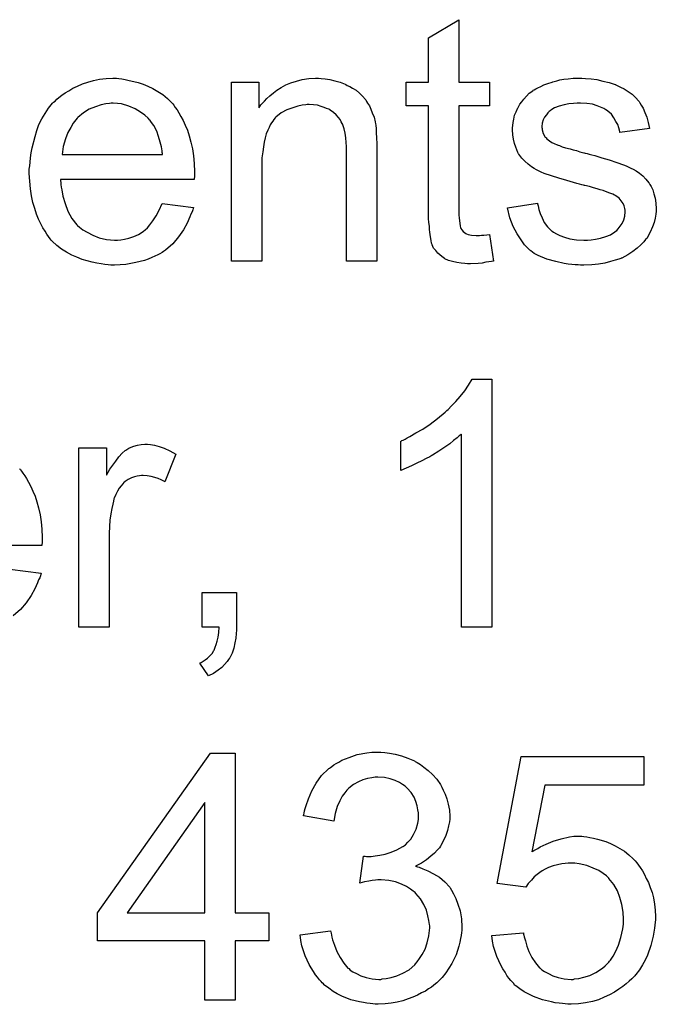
# Model space of a CAD drawing. Extents: x -2 to 8.5, y -2.9 to 5.2.
# Tile 187 of 207: x 4.531 to 4.737, y 3.178 to 3.497. Entities that reach past the tile are written whole.
import ezdxf

# ---------------------------------------------------------------- set-up
doc = ezdxf.new("R2010")
doc.units = 0
doc.layers.add('acc-ni-360-20-out-a_document', color=1, linetype='CONTINUOUS')

msp = doc.modelspace()

# ---------------------------------------------------------------- linework, layer by layer
at = {"layer": 'acc-ni-360-20-out-a_document', "color": 1}
for points in [[(4.673302, 3.476951), (4.683252, 3.476951), (4.683252, 3.469314), (4.673302, 3.469314), (4.673302, 3.435183), (4.673302, 3.434952), (4.673302, 3.434489), (4.673302, 3.433795), (4.673418, 3.432985), (4.673533, 3.431133), (4.673649, 3.430324), (4.673765, 3.429745), (4.67388, 3.429514), (4.674227, 3.429051), (4.67469, 3.428472), (4.6755, 3.427894), (4.675732, 3.427778), (4.67631, 3.427547), (4.677351, 3.427315), (4.678855, 3.4272), (4.680012, 3.4272), (4.680591, 3.427315), (4.681401, 3.427315), (4.682327, 3.427431), (4.683252, 3.427547), (4.684525, 3.418869), (4.684293, 3.418869), (4.683831, 3.418754), (4.683021, 3.418638), (4.681979, 3.418522), (4.680822, 3.418291), (4.67955, 3.418175), (4.677004, 3.418059), (4.676079, 3.418059), (4.675153, 3.418175), (4.673996, 3.418291), (4.672608, 3.418407), (4.671219, 3.418754), (4.669947, 3.419101), (4.668674, 3.419679), (4.668558, 3.419795), (4.668211, 3.420026), (4.667748, 3.420373), (4.667054, 3.420952), (4.666476, 3.42153), (4.665781, 3.42234), (4.665087, 3.42315), (4.664624, 3.424191), (4.664624, 3.424307), (4.664393, 3.42477), (4.664277, 3.42558), (4.664046, 3.426737), (4.663815, 3.428241), (4.663699, 3.429167), (4.663699, 3.430208), (4.663583, 3.431481), (4.663467, 3.432753), (4.663467, 3.434142), (4.663467, 3.435762), (4.663467, 3.469314), (4.656178, 3.469314), (4.656178, 3.476951), (4.663467, 3.476951), (4.663467, 3.491298), (4.673302, 3.497198), (4.673302, 3.476951)], [(4.56304, 3.478108), (4.563965, 3.477992), (4.565122, 3.477761), (4.566395, 3.477529), (4.567899, 3.477182), (4.569288, 3.476835), (4.570907, 3.476256), (4.572412, 3.475678), (4.574031, 3.474868), (4.575651, 3.473943), (4.577271, 3.472901), (4.578775, 3.471628), (4.580163, 3.47024), (4.580279, 3.470124), (4.580511, 3.469893), (4.580858, 3.46943), (4.58132, 3.468736), (4.581899, 3.467926), (4.582477, 3.467001), (4.583172, 3.465843), (4.583866, 3.464455), (4.58456, 3.462951), (4.585254, 3.461331), (4.585833, 3.45948), (4.586411, 3.457513), (4.586874, 3.455315), (4.587221, 3.453001), (4.587453, 3.450571), (4.587568, 3.44791), (4.587568, 3.447794), (4.587568, 3.447331), (4.587568, 3.446522), (4.587453, 3.445365), (4.544065, 3.445365), (4.544065, 3.445249), (4.544065, 3.444902), (4.544181, 3.444439), (4.544181, 3.443745), (4.544296, 3.442935), (4.544528, 3.442009), (4.544875, 3.439927), (4.545569, 3.437613), (4.546495, 3.435067), (4.547767, 3.432753), (4.549387, 3.430671), (4.549503, 3.430671), (4.549619, 3.430439), (4.550313, 3.429861), (4.551354, 3.429051), (4.552743, 3.428241), (4.554594, 3.427315), (4.556676, 3.426506), (4.55899, 3.425927), (4.560263, 3.425811), (4.561651, 3.425696), (4.562577, 3.425696), (4.563618, 3.425811), (4.564891, 3.426043), (4.566279, 3.42639), (4.567899, 3.426853), (4.569403, 3.427547), (4.570907, 3.428472), (4.571023, 3.428588), (4.571602, 3.429051), (4.572296, 3.429745), (4.573106, 3.430671), (4.574031, 3.431943), (4.575073, 3.433563), (4.576114, 3.435414), (4.577039, 3.437613), (4.587221, 3.43634), (4.587221, 3.436224), (4.587105, 3.435993), (4.58699, 3.43553), (4.586758, 3.434836), (4.586411, 3.434142), (4.586064, 3.433216), (4.585139, 3.431249), (4.583981, 3.429051), (4.582362, 3.426737), (4.580511, 3.424539), (4.578197, 3.422456), (4.578081, 3.422456), (4.577849, 3.422225), (4.577502, 3.421993), (4.577039, 3.421646), (4.576345, 3.421299), (4.575651, 3.420952), (4.574725, 3.420489), (4.573684, 3.420026), (4.572527, 3.419564), (4.57137, 3.419101), (4.568478, 3.418407), (4.565238, 3.417828), (4.561651, 3.417597), (4.560379, 3.417597), (4.559569, 3.417712), (4.558528, 3.417828), (4.557255, 3.418059), (4.555866, 3.418291), (4.554362, 3.418522), (4.551123, 3.419448), (4.549387, 3.420142), (4.547767, 3.420836), (4.546032, 3.421762), (4.544412, 3.422803), (4.542908, 3.42396), (4.541404, 3.425349), (4.541288, 3.425464), (4.541057, 3.425696), (4.54071, 3.426158), (4.540247, 3.426853), (4.539668, 3.427662), (4.53909, 3.428588), (4.538396, 3.429745), (4.537702, 3.431018), (4.537007, 3.432522), (4.536313, 3.434142), (4.535735, 3.435993), (4.535156, 3.43796), (4.534693, 3.440042), (4.534346, 3.442356), (4.534115, 3.444786), (4.533999, 3.447331), (4.533999, 3.447447), (4.533999, 3.448026), (4.533999, 3.44872), (4.534115, 3.449761), (4.53423, 3.451034), (4.534346, 3.452422), (4.534578, 3.454042), (4.534925, 3.455662), (4.53585, 3.459364), (4.536429, 3.461215), (4.537123, 3.463182), (4.538049, 3.465034), (4.53909, 3.466769), (4.540247, 3.468505), (4.54152, 3.470124), (4.541635, 3.47024), (4.541867, 3.470472), (4.542329, 3.470819), (4.542908, 3.471397), (4.543602, 3.471976), (4.544528, 3.47267), (4.545569, 3.47348), (4.546842, 3.474174), (4.548114, 3.474984), (4.549619, 3.475678), (4.551238, 3.476372), (4.552974, 3.476951), (4.554825, 3.477529), (4.556792, 3.477876), (4.558875, 3.478108), (4.561073, 3.478223), (4.56223, 3.478223), (4.56304, 3.478108)], [(4.628642, 3.478108), (4.629914, 3.477992), (4.631418, 3.477761), (4.633038, 3.477414), (4.634774, 3.476951), (4.636394, 3.476256), (4.636625, 3.476141), (4.637088, 3.475909), (4.637898, 3.475562), (4.638823, 3.474984), (4.63998, 3.47429), (4.641022, 3.473364), (4.642063, 3.472438), (4.642989, 3.471281), (4.643104, 3.471166), (4.643336, 3.470703), (4.643683, 3.470124), (4.644261, 3.469314), (4.644724, 3.468157), (4.645187, 3.467001), (4.645765, 3.465612), (4.646112, 3.464108), (4.646112, 3.463992), (4.646228, 3.46353), (4.646344, 3.462835), (4.646459, 3.46191), (4.646459, 3.460521), (4.646575, 3.458901), (4.646691, 3.456935), (4.646691, 3.454505), (4.646691, 3.418869), (4.636856, 3.418869), (4.636856, 3.454042), (4.636856, 3.454158), (4.636856, 3.454273), (4.636856, 3.455083), (4.636856, 3.456125), (4.636741, 3.457397), (4.636625, 3.458901), (4.636394, 3.460406), (4.636047, 3.461794), (4.635699, 3.463067), (4.635699, 3.463182), (4.635468, 3.46353), (4.635121, 3.464108), (4.634774, 3.464802), (4.634195, 3.465496), (4.633501, 3.466306), (4.632575, 3.467116), (4.631534, 3.46781), (4.631418, 3.467926), (4.631071, 3.468157), (4.630377, 3.468389), (4.629567, 3.468736), (4.628642, 3.469083), (4.627485, 3.46943), (4.626096, 3.469546), (4.624708, 3.469662), (4.624129, 3.469662), (4.623667, 3.469546), (4.62251, 3.46943), (4.621006, 3.469199), (4.619386, 3.46862), (4.617534, 3.467926), (4.615683, 3.467001), (4.613948, 3.465612), (4.613716, 3.465381), (4.613254, 3.464802), (4.612907, 3.464339), (4.612559, 3.463761), (4.612097, 3.463067), (4.611749, 3.462257), (4.611287, 3.461331), (4.610824, 3.460174), (4.610477, 3.458901), (4.61013, 3.457513), (4.609898, 3.456009), (4.609667, 3.454389), (4.609435, 3.452422), (4.609435, 3.450455), (4.609435, 3.418869), (4.599601, 3.418869), (4.599601, 3.476951), (4.608394, 3.476951), (4.608394, 3.46862), (4.60851, 3.468736), (4.608741, 3.469083), (4.609088, 3.469546), (4.609551, 3.470124), (4.610245, 3.470819), (4.611055, 3.471628), (4.611981, 3.472554), (4.613138, 3.47348), (4.614295, 3.47429), (4.615683, 3.475215), (4.617187, 3.476025), (4.618807, 3.476719), (4.620658, 3.477298), (4.62251, 3.477761), (4.624592, 3.478108), (4.626791, 3.478223), (4.627716, 3.478223), (4.628642, 3.478108)], [(4.714375, 3.478108), (4.716111, 3.477992), (4.717962, 3.477761), (4.719929, 3.477298), (4.722012, 3.476835), (4.723979, 3.476141), (4.724094, 3.476141), (4.72421, 3.476025), (4.724788, 3.475794), (4.725714, 3.475331), (4.726871, 3.474752), (4.728144, 3.473943), (4.729416, 3.473017), (4.730573, 3.471976), (4.731615, 3.470819), (4.73173, 3.470703), (4.731962, 3.47024), (4.732425, 3.46943), (4.733003, 3.468505), (4.733582, 3.467116), (4.73416, 3.465612), (4.734623, 3.463877), (4.735086, 3.46191), (4.725483, 3.460637), (4.725483, 3.460868), (4.725367, 3.461331), (4.725136, 3.462141), (4.724788, 3.463182), (4.72421, 3.464224), (4.723516, 3.465381), (4.722706, 3.466538), (4.721549, 3.467579), (4.721433, 3.467695), (4.72097, 3.467926), (4.720276, 3.468389), (4.719235, 3.468852), (4.718078, 3.469314), (4.716574, 3.469777), (4.714722, 3.470009), (4.712756, 3.470124), (4.711599, 3.470124), (4.710442, 3.470009), (4.708938, 3.469893), (4.707433, 3.469546), (4.705814, 3.469199), (4.70431, 3.46862), (4.703037, 3.46781), (4.702921, 3.467695), (4.702574, 3.467463), (4.702111, 3.467001), (4.701648, 3.466306), (4.70107, 3.465612), (4.700607, 3.464686), (4.70026, 3.463645), (4.700144, 3.462604), (4.700144, 3.462488), (4.700144, 3.462257), (4.70026, 3.46191), (4.70026, 3.461447), (4.700607, 3.46029), (4.701301, 3.459133), (4.701417, 3.459017), (4.701533, 3.458901), (4.701764, 3.458554), (4.702227, 3.458207), (4.70269, 3.45786), (4.703384, 3.457397), (4.704194, 3.45705), (4.705119, 3.456588), (4.705235, 3.456588), (4.705467, 3.456472), (4.705929, 3.456356), (4.706739, 3.456009), (4.707896, 3.455662), (4.7094, 3.455315), (4.710326, 3.454968), (4.711367, 3.454736), (4.712524, 3.454389), (4.713797, 3.454042), (4.713913, 3.454042), (4.71426, 3.453926), (4.714838, 3.453811), (4.715532, 3.453579), (4.716342, 3.453348), (4.717384, 3.453117), (4.719582, 3.452422), (4.722012, 3.451728), (4.724441, 3.450918), (4.72664, 3.450108), (4.727565, 3.449761), (4.728375, 3.449414), (4.728606, 3.449298), (4.729069, 3.449067), (4.729764, 3.44872), (4.730805, 3.448141), (4.731846, 3.447447), (4.732887, 3.446522), (4.733929, 3.44548), (4.734854, 3.444323), (4.73497, 3.444208), (4.735201, 3.443745), (4.735664, 3.443051), (4.736127, 3.442009), (4.736474, 3.440737), (4.736937, 3.439348), (4.737168, 3.437728), (4.737284, 3.435877), (4.737284, 3.435646), (4.737284, 3.435067), (4.737168, 3.434142), (4.736937, 3.432869), (4.73659, 3.431481), (4.736011, 3.429977), (4.735317, 3.428241), (4.734391, 3.426621), (4.734276, 3.42639), (4.733813, 3.425927), (4.733234, 3.425117), (4.732309, 3.424191), (4.731036, 3.42315), (4.729648, 3.421993), (4.728028, 3.420952), (4.726061, 3.419911), (4.725945, 3.419911), (4.72583, 3.419795), (4.725136, 3.419564), (4.723979, 3.419216), (4.722474, 3.418754), (4.720623, 3.418291), (4.718541, 3.417944), (4.716342, 3.417712), (4.713797, 3.417597), (4.712756, 3.417597), (4.711946, 3.417712), (4.71102, 3.417712), (4.709863, 3.417828), (4.708706, 3.417944), (4.707433, 3.418175), (4.704657, 3.418754), (4.701764, 3.419564), (4.698987, 3.42072), (4.697715, 3.421415), (4.696558, 3.422225), (4.696442, 3.42234), (4.696326, 3.422456), (4.695632, 3.42315), (4.694591, 3.424191), (4.693434, 3.425811), (4.692161, 3.427778), (4.690888, 3.430092), (4.689847, 3.432985), (4.689037, 3.436224), (4.698756, 3.437728), (4.698756, 3.437613), (4.698756, 3.437497), (4.698987, 3.436803), (4.699219, 3.435646), (4.699681, 3.434373), (4.70026, 3.432985), (4.700954, 3.431481), (4.701995, 3.429977), (4.703268, 3.428704), (4.7035, 3.428588), (4.703962, 3.428241), (4.704888, 3.427778), (4.706045, 3.4272), (4.707549, 3.426621), (4.709285, 3.426158), (4.711367, 3.425811), (4.713797, 3.425696), (4.714954, 3.425696), (4.716111, 3.425811), (4.717615, 3.426043), (4.719235, 3.42639), (4.72097, 3.426853), (4.722474, 3.427431), (4.723863, 3.428357), (4.723979, 3.428472), (4.724441, 3.42882), (4.724904, 3.429398), (4.725598, 3.430208), (4.726177, 3.431133), (4.726755, 3.432291), (4.727102, 3.433448), (4.727218, 3.434836), (4.727218, 3.434952), (4.727218, 3.435414), (4.727102, 3.435993), (4.726871, 3.436803), (4.726524, 3.437613), (4.725945, 3.438423), (4.725251, 3.439348), (4.72421, 3.440042), (4.724094, 3.440158), (4.723747, 3.440274), (4.723169, 3.440621), (4.722243, 3.440968), (4.720855, 3.441431), (4.720045, 3.441778), (4.719119, 3.442009), (4.718078, 3.442356), (4.716921, 3.442704), (4.715648, 3.443051), (4.714144, 3.443398), (4.714028, 3.443398), (4.713681, 3.443513), (4.713103, 3.443629), (4.712408, 3.44386), (4.711483, 3.444092), (4.710442, 3.444439), (4.708243, 3.445017), (4.705698, 3.445827), (4.703268, 3.446522), (4.700954, 3.447331), (4.699913, 3.447794), (4.699103, 3.448141), (4.698872, 3.448257), (4.698409, 3.448488), (4.697715, 3.448951), (4.696789, 3.44953), (4.695748, 3.45034), (4.694706, 3.451265), (4.693665, 3.452307), (4.692739, 3.453579), (4.692624, 3.453695), (4.692392, 3.454158), (4.692045, 3.454968), (4.691698, 3.455893), (4.691351, 3.45705), (4.691004, 3.458439), (4.690773, 3.459827), (4.690657, 3.461447), (4.690657, 3.461678), (4.690657, 3.462141), (4.690773, 3.462835), (4.690888, 3.463877), (4.69112, 3.464918), (4.691351, 3.466191), (4.691814, 3.467348), (4.692392, 3.46862), (4.692508, 3.468736), (4.692739, 3.469199), (4.693087, 3.469777), (4.693665, 3.470587), (4.694359, 3.471397), (4.695169, 3.472438), (4.696095, 3.473364), (4.697252, 3.474174), (4.697368, 3.47429), (4.697715, 3.474405), (4.698177, 3.474752), (4.698872, 3.475099), (4.699797, 3.475562), (4.700838, 3.476025), (4.702111, 3.476488), (4.7035, 3.476951), (4.703731, 3.477066), (4.704194, 3.477182), (4.705004, 3.477414), (4.706045, 3.477645), (4.707318, 3.477876), (4.708706, 3.477992), (4.710326, 3.478223), (4.713103, 3.478223), (4.714375, 3.478108)], [(4.561189, 3.470124), (4.560494, 3.470124), (4.560032, 3.470009), (4.558759, 3.469893), (4.557255, 3.469546), (4.555404, 3.468967), (4.553437, 3.468157), (4.551586, 3.467001), (4.549734, 3.465496), (4.549503, 3.465265), (4.54904, 3.464686), (4.54823, 3.463645), (4.54742, 3.462257), (4.546495, 3.460637), (4.545685, 3.458554), (4.544991, 3.456125), (4.544644, 3.453464), (4.577155, 3.453464), (4.577155, 3.453579), (4.577155, 3.453811), (4.577039, 3.454158), (4.577039, 3.454621), (4.576808, 3.456009), (4.576461, 3.457513), (4.575882, 3.459364), (4.575304, 3.4611), (4.574378, 3.462835), (4.573337, 3.464339), (4.573337, 3.464455), (4.573106, 3.464571), (4.572527, 3.465265), (4.571486, 3.466191), (4.570097, 3.467232), (4.568362, 3.468273), (4.566279, 3.469199), (4.56385, 3.469893), (4.562577, 3.470009), (4.561189, 3.470124)], [(4.683946, 3.300231), (4.674112, 3.300231), (4.674112, 3.362824), (4.673996, 3.362709), (4.673418, 3.362246), (4.672723, 3.361552), (4.671566, 3.360742), (4.670294, 3.3597), (4.668674, 3.358543), (4.666823, 3.357271), (4.66474, 3.355998), (4.664624, 3.355998), (4.664509, 3.355882), (4.663815, 3.355419), (4.662658, 3.354841), (4.661269, 3.354147), (4.659649, 3.353337), (4.657914, 3.352527), (4.656178, 3.351717), (4.654443, 3.351023), (4.654443, 3.36051), (4.654559, 3.36051), (4.65479, 3.360742), (4.655253, 3.360857), (4.655831, 3.361204), (4.656525, 3.361552), (4.657335, 3.362014), (4.659302, 3.363171), (4.661616, 3.364444), (4.66393, 3.366064), (4.66636, 3.367915), (4.66879, 3.369882), (4.668905, 3.369998), (4.669021, 3.370113), (4.669368, 3.37046), (4.669831, 3.370807), (4.670872, 3.371965), (4.672261, 3.373353), (4.673649, 3.374973), (4.675153, 3.376824), (4.676426, 3.378675), (4.677583, 3.380642), (4.683946, 3.380642), (4.683946, 3.300231)], [(4.573337, 3.359469), (4.57461, 3.359238), (4.576114, 3.358775), (4.577734, 3.358196), (4.579585, 3.357386), (4.581552, 3.356345), (4.577965, 3.34732), (4.577849, 3.347436), (4.577387, 3.347668), (4.576692, 3.348015), (4.575767, 3.348362), (4.574725, 3.348709), (4.573453, 3.349056), (4.57218, 3.349287), (4.570907, 3.349403), (4.570329, 3.349403), (4.56975, 3.349287), (4.56894, 3.349172), (4.568131, 3.34894), (4.567089, 3.348593), (4.566048, 3.34813), (4.565122, 3.347436), (4.565007, 3.34732), (4.56466, 3.347089), (4.564312, 3.346626), (4.563734, 3.346048), (4.563155, 3.345238), (4.562577, 3.344312), (4.561998, 3.343271), (4.561536, 3.341998), (4.56142, 3.341767), (4.561304, 3.341073), (4.561073, 3.340031), (4.560726, 3.338643), (4.560379, 3.336907), (4.560147, 3.334941), (4.560032, 3.332858), (4.559916, 3.330544), (4.559916, 3.300231), (4.550081, 3.300231), (4.550081, 3.358312), (4.55899, 3.358312), (4.55899, 3.349519), (4.559106, 3.349634), (4.559569, 3.350444), (4.560147, 3.351486), (4.561073, 3.352758), (4.561998, 3.354031), (4.56304, 3.355419), (4.564081, 3.356576), (4.565122, 3.357502), (4.565238, 3.357618), (4.565585, 3.357849), (4.566279, 3.358196), (4.566974, 3.358543), (4.567899, 3.35889), (4.569056, 3.359238), (4.570213, 3.359469), (4.571486, 3.359585), (4.572296, 3.359585), (4.573337, 3.359469)], [(4.53076, 3.351601), (4.530875, 3.351486), (4.531107, 3.351254), (4.531454, 3.350791), (4.531917, 3.350097), (4.532495, 3.349287), (4.533074, 3.348362), (4.533768, 3.347205), (4.534462, 3.345816), (4.535156, 3.344312), (4.53585, 3.342692), (4.536429, 3.340841), (4.537007, 3.338874), (4.53747, 3.336676), (4.537817, 3.334362), (4.538049, 3.331932), (4.538164, 3.329271), (4.538164, 3.329155), (4.538164, 3.328693), (4.538164, 3.327883), (4.538049, 3.326726), (4.494661, 3.326726)], [(4.527636, 3.318974), (4.537817, 3.317701), (4.537817, 3.317586), (4.537702, 3.317354), (4.537586, 3.316891), (4.537354, 3.316197), (4.537007, 3.315503), (4.53666, 3.314577), (4.535735, 3.31261), (4.534578, 3.310412), (4.532958, 3.308098), (4.531107, 3.3059), (4.528793, 3.303817)], [(4.601221, 3.300231), (4.601221, 3.300115), (4.601221, 3.299999), (4.601221, 3.299652), (4.601221, 3.299189), (4.601105, 3.298148), (4.600989, 3.296644), (4.600642, 3.29514), (4.600295, 3.293404), (4.599717, 3.291784), (4.599023, 3.29028), (4.598907, 3.290165), (4.59856, 3.289702), (4.598097, 3.289008), (4.597287, 3.288082), (4.596361, 3.287156), (4.595204, 3.286231), (4.5937, 3.285189), (4.592081, 3.28438), (4.589304, 3.288545), (4.589419, 3.28866), (4.589766, 3.288776), (4.590345, 3.289123), (4.591039, 3.289586), (4.591733, 3.290165), (4.592543, 3.290859), (4.593238, 3.291669), (4.593816, 3.292594), (4.593932, 3.29271), (4.594047, 3.293057), (4.594279, 3.293751), (4.594626, 3.294561), (4.594857, 3.295602), (4.595204, 3.296991), (4.595436, 3.298495), (4.595551, 3.300231), (4.589998, 3.300231), (4.589998, 3.311453), (4.601221, 3.311453), (4.601221, 3.300231)], [(4.600758, 3.207508), (4.611634, 3.207508), (4.611634, 3.198484), (4.600758, 3.198484), (4.600758, 3.179278), (4.590923, 3.179278), (4.590923, 3.198484), (4.556098, 3.198484), (4.556098, 3.207508), (4.592775, 3.259342), (4.600758, 3.259342), (4.600758, 3.207508)], [(4.649236, 3.259573), (4.65074, 3.259342), (4.652592, 3.258995), (4.654674, 3.258416), (4.656757, 3.257722), (4.658839, 3.256797), (4.658955, 3.256797), (4.659071, 3.256681), (4.659765, 3.256334), (4.660806, 3.25564), (4.661963, 3.25483), (4.663352, 3.253673), (4.66474, 3.2524), (4.666128, 3.250896), (4.667285, 3.24916), (4.667401, 3.248929), (4.667748, 3.248351), (4.668211, 3.247309), (4.66879, 3.246037), (4.669368, 3.244532), (4.669831, 3.242797), (4.670178, 3.24083), (4.670294, 3.238863), (4.670294, 3.238632), (4.670294, 3.237938), (4.670178, 3.237012), (4.669947, 3.235739), (4.6696, 3.234235), (4.669021, 3.232615), (4.668327, 3.230996), (4.667401, 3.229376), (4.667285, 3.229144), (4.666938, 3.228682), (4.666244, 3.227872), (4.665319, 3.226946), (4.664162, 3.225905), (4.662773, 3.224748), (4.661153, 3.223706), (4.659186, 3.222665), (4.659302, 3.222665), (4.659534, 3.22255), (4.659881, 3.222434), (4.660343, 3.222318), (4.661616, 3.221855), (4.663236, 3.221161), (4.665087, 3.220235), (4.666938, 3.219079), (4.668674, 3.217574), (4.670294, 3.215839), (4.670409, 3.215608), (4.670872, 3.214913), (4.671566, 3.213756), (4.672261, 3.212252), (4.672955, 3.210401), (4.673649, 3.208203), (4.674112, 3.205657), (4.674227, 3.202881), (4.674227, 3.202765), (4.674227, 3.202418), (4.674227, 3.201839), (4.674112, 3.201145), (4.673996, 3.200219), (4.673765, 3.199178), (4.673533, 3.198021), (4.673302, 3.196748), (4.672376, 3.193972), (4.671682, 3.192468), (4.670988, 3.191079), (4.670062, 3.189575), (4.669021, 3.188071), (4.667864, 3.186567), (4.666476, 3.185178), (4.66636, 3.185063), (4.666128, 3.184831), (4.665666, 3.184484), (4.665087, 3.184021), (4.664393, 3.183443), (4.663467, 3.182864), (4.662426, 3.18217), (4.661153, 3.181592), (4.659881, 3.180898), (4.658377, 3.180203), (4.656873, 3.179625), (4.655137, 3.179046), (4.653286, 3.178584), (4.651319, 3.178236), (4.649352, 3.178005), (4.647154, 3.177889), (4.646112, 3.177889), (4.645418, 3.178005), (4.644493, 3.178121), (4.643451, 3.178236), (4.642294, 3.178468), (4.641022, 3.178699), (4.638245, 3.179393), (4.635352, 3.18055), (4.633848, 3.181245), (4.63246, 3.182055), (4.631071, 3.183096), (4.629683, 3.184137), (4.629567, 3.184253), (4.629336, 3.184484), (4.628989, 3.184831), (4.628642, 3.185294), (4.628063, 3.185873), (4.627485, 3.186682), (4.626791, 3.187492), (4.626096, 3.188534), (4.625402, 3.189691), (4.624708, 3.190848), (4.623435, 3.193624), (4.622394, 3.196864), (4.622047, 3.1986), (4.621815, 3.200451), (4.63165, 3.201724), (4.63165, 3.201608), (4.631766, 3.201376), (4.631881, 3.200914), (4.631997, 3.200335), (4.632113, 3.199641), (4.632344, 3.198831), (4.632923, 3.197095), (4.633733, 3.195013), (4.634774, 3.193046), (4.635931, 3.191195), (4.637319, 3.189575), (4.637551, 3.189459), (4.638013, 3.188997), (4.638939, 3.188418), (4.640096, 3.18784), (4.641484, 3.187145), (4.64322, 3.186567), (4.645187, 3.186104), (4.647269, 3.185988), (4.647964, 3.185988), (4.648426, 3.186104), (4.649699, 3.18622), (4.651319, 3.186567), (4.65317, 3.187145), (4.655137, 3.187955), (4.657104, 3.189112), (4.658955, 3.190732), (4.659186, 3.190963), (4.659765, 3.191658), (4.660459, 3.192699), (4.661385, 3.194087), (4.66231, 3.195823), (4.663005, 3.19779), (4.663583, 3.200104), (4.663815, 3.202649), (4.663815, 3.202765), (4.663815, 3.202996), (4.663815, 3.203343), (4.663699, 3.203806), (4.663583, 3.205079), (4.663236, 3.206583), (4.662773, 3.208434), (4.661963, 3.210285), (4.660806, 3.212137), (4.659302, 3.213872), (4.659071, 3.214103), (4.658492, 3.214566), (4.657567, 3.21526), (4.656294, 3.21607), (4.654674, 3.21688), (4.652707, 3.217574), (4.650509, 3.218037), (4.648079, 3.218269), (4.647038, 3.218269), (4.646228, 3.218153), (4.645187, 3.218037), (4.64403, 3.217806), (4.642641, 3.217574), (4.641137, 3.217227), (4.642294, 3.225905), (4.642873, 3.225905), (4.643336, 3.225789), (4.64484, 3.225789), (4.646112, 3.226021), (4.647617, 3.226252), (4.649352, 3.226599), (4.651319, 3.227177), (4.65317, 3.227987), (4.655137, 3.229029), (4.655253, 3.229029), (4.655368, 3.229144), (4.655947, 3.229607), (4.656757, 3.230417), (4.657682, 3.231458), (4.658608, 3.232963), (4.659418, 3.234698), (4.659996, 3.236665), (4.660228, 3.237822), (4.660228, 3.239095), (4.660228, 3.23921), (4.660228, 3.239326), (4.660228, 3.24002), (4.659996, 3.240946), (4.659765, 3.242218), (4.659302, 3.243607), (4.658724, 3.245111), (4.657798, 3.246615), (4.656525, 3.248003), (4.65641, 3.248119), (4.655831, 3.248582), (4.655021, 3.24916), (4.65398, 3.249855), (4.652592, 3.250433), (4.650972, 3.251012), (4.649121, 3.251474), (4.647038, 3.25159), (4.646112, 3.25159), (4.645071, 3.251359), (4.643683, 3.251127), (4.642179, 3.250665), (4.640675, 3.250086), (4.639055, 3.24916), (4.637551, 3.248003), (4.637435, 3.247888), (4.636972, 3.247309), (4.636278, 3.246499), (4.635468, 3.245342), (4.634658, 3.243838), (4.633848, 3.241987), (4.633154, 3.239789), (4.632691, 3.237243), (4.622857, 3.238979), (4.622857, 3.239095), (4.622972, 3.239442), (4.623088, 3.239905), (4.623204, 3.240599), (4.623435, 3.241409), (4.623782, 3.242334), (4.624476, 3.244532), (4.625633, 3.247078), (4.627022, 3.249623), (4.628757, 3.252053), (4.630956, 3.254251), (4.631071, 3.254367), (4.631303, 3.254483), (4.63165, 3.254714), (4.632113, 3.255061), (4.632691, 3.255524), (4.633501, 3.255987), (4.634311, 3.25645), (4.635352, 3.257028), (4.637666, 3.257954), (4.640327, 3.258879), (4.643451, 3.259458), (4.645071, 3.259689), (4.647964, 3.259689), (4.649236, 3.259573)], [(4.733234, 3.248929), (4.701186, 3.248929), (4.696905, 3.227293), (4.69702, 3.227409), (4.697252, 3.227525), (4.697599, 3.227756), (4.698177, 3.228103), (4.698872, 3.22845), (4.699681, 3.228913), (4.701533, 3.229839), (4.703847, 3.230764), (4.706392, 3.231574), (4.709169, 3.232153), (4.710557, 3.232384), (4.713103, 3.232384), (4.713797, 3.232268), (4.714722, 3.232153), (4.715764, 3.232037), (4.716921, 3.231805), (4.718194, 3.231458), (4.72097, 3.230648), (4.722474, 3.23007), (4.723979, 3.22926), (4.725483, 3.22845), (4.726987, 3.227525), (4.728375, 3.226368), (4.729764, 3.225095), (4.729879, 3.224979), (4.730111, 3.224748), (4.730458, 3.224401), (4.730921, 3.223822), (4.731499, 3.223012), (4.732078, 3.222202), (4.732772, 3.221161), (4.733466, 3.220004), (4.734044, 3.218731), (4.734739, 3.217343), (4.735317, 3.215723), (4.735896, 3.214103), (4.736358, 3.212368), (4.736706, 3.210401), (4.736937, 3.208434), (4.737053, 3.206352), (4.737053, 3.206236), (4.737053, 3.205889), (4.737053, 3.20531), (4.736937, 3.2045), (4.736821, 3.203575), (4.736706, 3.202533), (4.736474, 3.201261), (4.736243, 3.199988), (4.735548, 3.19698), (4.734391, 3.193856), (4.733697, 3.192236), (4.732772, 3.190732), (4.731846, 3.189112), (4.730689, 3.187608), (4.730573, 3.187492), (4.730342, 3.187145), (4.729879, 3.186682), (4.729301, 3.186104), (4.728491, 3.18541), (4.727565, 3.184484), (4.726408, 3.183674), (4.725136, 3.182749), (4.723747, 3.181823), (4.722127, 3.181013), (4.720392, 3.180203), (4.718541, 3.179393), (4.716574, 3.178815), (4.714375, 3.178352), (4.712061, 3.178005), (4.709632, 3.177889), (4.70859, 3.177889), (4.70778, 3.178005), (4.706855, 3.178121), (4.705814, 3.178236), (4.704541, 3.178352), (4.703268, 3.178699), (4.700376, 3.179393), (4.697483, 3.180435), (4.695979, 3.181129), (4.694475, 3.181939), (4.693087, 3.182864), (4.691698, 3.183906), (4.691583, 3.184021), (4.691351, 3.184137), (4.69112, 3.1846), (4.690657, 3.185063), (4.690078, 3.185641), (4.6895, 3.186335), (4.688806, 3.187261), (4.688227, 3.188302), (4.687533, 3.189344), (4.686839, 3.190616), (4.685566, 3.193393), (4.684525, 3.196633), (4.684178, 3.198368), (4.683946, 3.200219), (4.694244, 3.201029), (4.694244, 3.200914), (4.694244, 3.200682), (4.694359, 3.200335), (4.694475, 3.199757), (4.694822, 3.198484), (4.695285, 3.196748), (4.695979, 3.195013), (4.696905, 3.193046), (4.698062, 3.191311), (4.69945, 3.189691), (4.699681, 3.189575), (4.700144, 3.189112), (4.70107, 3.188534), (4.702343, 3.18784), (4.703731, 3.187145), (4.705467, 3.186567), (4.707433, 3.186104), (4.709632, 3.185988), (4.710326, 3.185988), (4.710789, 3.186104), (4.712177, 3.18622), (4.713797, 3.186682), (4.715764, 3.187261), (4.717731, 3.188187), (4.719813, 3.189575), (4.720739, 3.190385), (4.721664, 3.191311), (4.72178, 3.191426), (4.721896, 3.191542), (4.722127, 3.191889), (4.722474, 3.192236), (4.723284, 3.193509), (4.72421, 3.195129), (4.72502, 3.197095), (4.72583, 3.199525), (4.726408, 3.202418), (4.72664, 3.203922), (4.72664, 3.205542), (4.72664, 3.205657), (4.72664, 3.205889), (4.72664, 3.206352), (4.726524, 3.20693), (4.726524, 3.207624), (4.726408, 3.208434), (4.726061, 3.210285), (4.725483, 3.212484), (4.724673, 3.214682), (4.723516, 3.216765), (4.721896, 3.218731), (4.721896, 3.218847), (4.721664, 3.218963), (4.721086, 3.219541), (4.720045, 3.220351), (4.718656, 3.221277), (4.716805, 3.222087), (4.714722, 3.222897), (4.712293, 3.223475), (4.710904, 3.223706), (4.708706, 3.223706), (4.70778, 3.223591), (4.706623, 3.223475), (4.705235, 3.223128), (4.703847, 3.222781), (4.702343, 3.222202), (4.700838, 3.221508), (4.700723, 3.221392), (4.70026, 3.221161), (4.699566, 3.220583), (4.69864, 3.220004), (4.697715, 3.219194), (4.696789, 3.218153), (4.695748, 3.217112), (4.694938, 3.215839), (4.685682, 3.217112), (4.693434, 3.258301), (4.733234, 3.258301), (4.733234, 3.248929)], [(4.590923, 3.243376), (4.565701, 3.207508), (4.590923, 3.207508), (4.590923, 3.243376)]]:
    msp.add_lwpolyline(points, dxfattribs=at)

doc.saveas('drawing.dxf')
